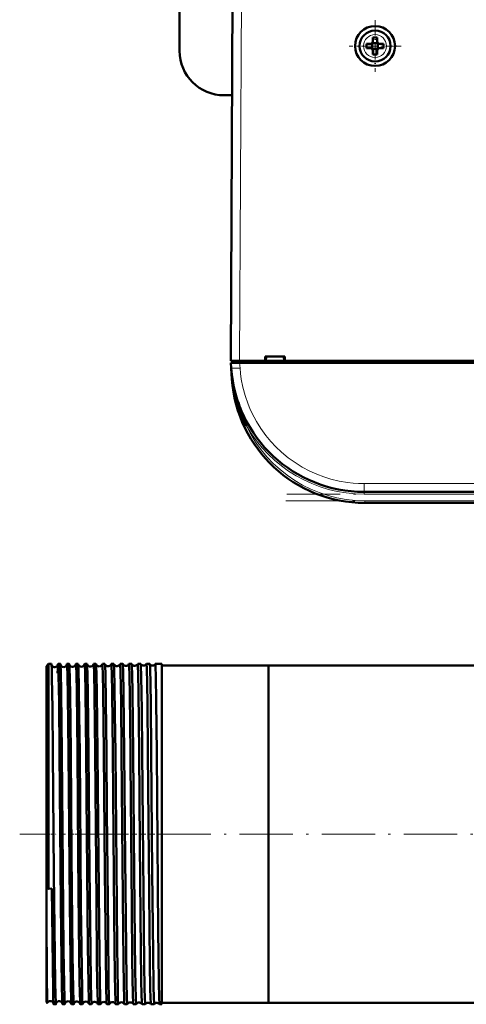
# Model space of a CAD drawing. Extents: x -1358 to 1757, y -1497 to 607.
# Tile 1 of 97: x -199 to -99, y -1493 to -1271. Entities that reach past the tile are written whole.
import ezdxf

# ---------------------------------------------------------------- set-up
doc = ezdxf.new("R2010")
doc.units = 0
doc.linetypes.add('DASHDOT', pattern=[18.5, 12, -3, 0.5, -3])

msp = doc.modelspace()

# ---------------------------------------------------------------- linework, layer by layer
at = {"color": 7, "lineweight": 50}
for p, q in [((-163.21, -1264.33), (-163.21, -1278.33)), ((-151.71, -1348.22), (-151.28, -1266.16)), ((-119.7, -1276.22), (-119.7, -1275.29)), ((-118.7, -1275.29), (-118.7, -1276.22)), ((-121.13, -1276.72), (-120.2, -1276.72)), ((-121.13, -1277.72), (-120.2, -1277.72)), ((-119.85, -1276.57), (-119.84, -1276.58)), ((-119.84, -1277.85), (-119.85, -1277.86)), ((-119.84, -1276.58), (-118.57, -1276.58)), ((-119.84, -1276.58), (-119.84, -1277.85)), ((-118.57, -1277.85), (-119.84, -1277.85)), ((-119.7, -1278.22), (-119.7, -1279.14)), ((-118.7, -1278.22), (-118.7, -1279.14)), ((-118.57, -1276.58), (-118.56, -1276.57)), ((-118.57, -1276.58), (-118.57, -1277.85)), ((-118.57, -1277.85), (-118.56, -1277.86)), ((-117.28, -1276.72), (-118.2, -1276.72)), ((-117.28, -1277.72), (-118.2, -1277.72)), ((-151.4, -1288.33), (-153.21, -1288.33)), ((-143.91, -1348.22), (-143.91, -1347.22)), ((-143.91, -1347.22), (-139.51, -1347.22)), ((-143.77, -1348.22), (-143.71, -1347.22)), ((-139.71, -1347.22), (-139.64, -1348.22)), ((-139.51, -1347.22), (-139.51, -1348.22)), ((-151.71, -1348.22), (-149.71, -1348.22)), ((-151.6, -1349.81), (-151.68, -1348.62)), ((-151.68, -1348.62), (-149.69, -1348.62)), ((-151.41, -1348.22), (-151.41, -1348.62)), ((-149.71, -1348.22), (-143.91, -1348.22)), ((103.27, -1348.62), (-149.69, -1348.62)), ((-143.91, -1348.22), (-143.77, -1348.22)), ((-143.86, -1348.22), (-139.56, -1348.22)), ((-139.64, -1348.22), (-139.51, -1348.22)), ((-139.51, -1348.22), (-19.91, -1348.22)), ((-151.6, -1349.84), (-151.42, -1352.31)), ((-149.25, -1359.52), (-149.15, -1359.75)), ((75.25, -1377.72), (-121.67, -1377.72)), ((75.08, -1380.22), (-121.5, -1380.22)), ((-193.21, -1417.02), (-192.71, -1416.52)), ((-193.21, -1417.02), (-193.21, -1436.73)), ((-192.71, -1416.52), (-192.71, -1436.49)), ((-192.06, -1416.52), (-192.71, -1416.52)), ((-190.06, -1416.52), (-190.56, -1416.52)), ((-188.06, -1416.52), (-188.57, -1416.52)), ((-186.05, -1416.52), (-186.57, -1416.52)), ((-184.04, -1416.52), (-184.57, -1416.52)), ((-182.04, -1416.52), (-182.58, -1416.52)), ((-180.03, -1416.52), (-180.59, -1416.52)), ((-178.01, -1416.52), (-178.6, -1416.52)), ((-176, -1416.52), (-176.61, -1416.52)), ((-173.98, -1416.52), (-174.63, -1416.52)), ((-173.98, -1416.52), (-173.98, -1416.52)), ((-172.64, -1416.52), (-172.65, -1416.52)), ((-171.96, -1416.52), (-172.64, -1416.52)), ((-171.96, -1416.52), (-171.96, -1416.52)), ((-170.66, -1416.52), (-170.67, -1416.52)), ((-169.94, -1416.52), (-170.66, -1416.52)), ((-169.94, -1416.52), (-169.94, -1416.52)), ((-168.68, -1416.52), (-168.69, -1416.52)), ((-167.21, -1416.52), (-168.68, -1416.52)), ((-167.21, -1416.52), (-167.21, -1436.49)), ((-143.21, -1416.83), (-167.21, -1416.83)), ((-143.21, -1416.83), (-143.21, -1436.64)), ((-47.36, -1416.83), (-143.21, -1416.83)), ((-143.21, -1416.83), (-143.21, -1492.93)), ((-193.21, -1436.73), (-193.21, -1467.02)), ((-192.71, -1436.49), (-192.71, -1467.18)), ((-167.21, -1436.49), (-167.21, -1493.24)), ((-143.21, -1436.64), (-143.21, -1492.93)), ((-192.71, -1467.18), (-193.21, -1467.02)), ((-193.21, -1467.02), (-193.21, -1473.33)), ((-192.71, -1467.18), (-191.96, -1467.17)), ((-193.21, -1473.33), (-193.21, -1492.74)), ((-193.21, -1492.74), (-193, -1492.95)), ((-191.06, -1493.24), (-191.56, -1493.24)), ((-189.06, -1493.24), (-189.56, -1493.24)), ((-187.05, -1493.24), (-187.57, -1493.24)), ((-185.05, -1493.24), (-185.57, -1493.24)), ((-183.04, -1493.24), (-183.58, -1493.24)), ((-181.03, -1493.24), (-181.59, -1493.24)), ((-179.02, -1493.24), (-179.59, -1493.24)), ((-177.01, -1493.24), (-177.61, -1493.24)), ((-174.99, -1493.24), (-175.62, -1493.24)), ((-174.99, -1493.23), (-174.99, -1493.24)), ((-173.64, -1493.24), (-173.64, -1493.23)), ((-172.97, -1493.24), (-173.64, -1493.24)), ((-172.97, -1493.23), (-172.97, -1493.24)), ((-171.65, -1493.24), (-171.66, -1493.23)), ((-170.95, -1493.24), (-171.65, -1493.24)), ((-170.95, -1493.23), (-170.95, -1493.24)), ((-169.67, -1493.24), (-169.68, -1493.23)), ((-168.93, -1493.24), (-169.67, -1493.24)), ((-168.93, -1493.24), (-168.93, -1493.24)), ((-167.7, -1493.24), (-167.7, -1493.24)), ((-167.21, -1493.24), (-167.7, -1493.24)), ((-143.21, -1492.93), (-167.21, -1492.93)), ((416.79, -1492.93), (-143.21, -1492.93))]:
    msp.add_line(p, q, dxfattribs=at)
at = {"color": 7, "lineweight": 18}
for p, q in [((-149.28, -1266.16), (-149.71, -1348.22)), ((-119.18, -1274.64), (-119.2, -1274.64)), ((-121.78, -1277.19), (-121.78, -1277.22)), ((-116.63, -1277.24), (-116.63, -1277.22)), ((-119.23, -1279.79), (-119.2, -1279.79)), ((-149.71, -1348.62), (-149.71, -1348.22)), ((-149.69, -1348.62), (-149.6, -1349.81)), ((-151.42, -1352.31), (-151.37, -1352.31)), ((-151.33, -1352.67), (-151.37, -1352.31)), ((-148.17, -1362.83), (-147.86, -1362.65)), ((-147.86, -1362.65), (-147.73, -1362.58)), ((75.25, -1375.86), (-121.67, -1375.86)), ((-121.67, -1377.72), (-121.67, -1375.86)), ((-121.67, -1377.72), (-121.67, -1378.22)), ((75.25, -1378.22), (-121.67, -1378.22)), ((-121.5, -1379.72), (-121.5, -1380.22)), ((75.08, -1379.72), (-121.5, -1379.72))]:
    msp.add_line(p, q, dxfattribs=at)
at = {"color": 7, "linetype": 'DASHDOT', "lineweight": 18, "ltscale": 0.292499}
msp.add_line((-119.2, -1271.37), (-119.2, -1283.07), dxfattribs=at)
at = {"color": 7, "linetype": 'DASHDOT', "lineweight": 18, "ltscale": 0.2925}
msp.add_line((-113.35, -1277.22), (-125.05, -1277.22), dxfattribs=at)
at = {"color": 7, "linetype": 'DASHDOT', "lineweight": 18, "ltscale": 0.012015}
msp.add_line((-149.72, -1348.18), (-149.72, -1348.66), dxfattribs=at)
at = {"color": 7, "linetype": 'DASHDOT', "lineweight": 18}
for p, q in [((94.95, -1378.22), (-141.36, -1378.22)), ((94.74, -1379.72), (-141.15, -1379.72)), ((472.79, -1454.88), (-199.21, -1454.88))]:
    msp.add_line(p, q, dxfattribs=at)
at = {"color": 7, "linetype": 'DASHDOT', "lineweight": 18, "ltscale": 0.06524}
msp.add_line((-193.43, -1454.88), (-190.82, -1454.88), dxfattribs=at)
at = {"color": 7, "linetype": 'DASHDOT', "lineweight": 18, "ltscale": 0.03561}
msp.add_line((-188.92, -1454.88), (-190.34, -1454.88), dxfattribs=at)
at = {"color": 7, "linetype": 'DASHDOT', "lineweight": 18, "ltscale": 0.03565}
msp.add_line((-186.92, -1454.88), (-188.34, -1454.88), dxfattribs=at)
at = {"color": 7, "linetype": 'DASHDOT', "lineweight": 18, "ltscale": 0.035804}
msp.add_line((-184.92, -1454.88), (-186.35, -1454.88), dxfattribs=at)
at = {"color": 7, "linetype": 'DASHDOT', "lineweight": 18, "ltscale": 0.036131}
msp.add_line((-182.91, -1454.88), (-184.36, -1454.88), dxfattribs=at)
at = {"color": 7, "linetype": 'DASHDOT', "lineweight": 18, "ltscale": 0.036586}
msp.add_line((-180.9, -1454.88), (-182.36, -1454.88), dxfattribs=at)
at = {"color": 7, "linetype": 'DASHDOT', "lineweight": 18, "ltscale": 0.037163}
msp.add_line((-178.89, -1454.88), (-180.37, -1454.88), dxfattribs=at)
at = {"color": 7, "linetype": 'DASHDOT', "lineweight": 18, "ltscale": 0.037863}
msp.add_line((-176.87, -1454.88), (-178.39, -1454.88), dxfattribs=at)
at = {"color": 7, "linetype": 'DASHDOT', "lineweight": 18, "ltscale": 0.038689}
msp.add_line((-174.86, -1454.88), (-176.4, -1454.88), dxfattribs=at)
at = {"color": 7, "linetype": 'DASHDOT', "lineweight": 18, "ltscale": 0.039642}
msp.add_line((-172.84, -1454.88), (-174.42, -1454.88), dxfattribs=at)
at = {"color": 7, "linetype": 'DASHDOT', "lineweight": 18, "ltscale": 0.040735}
msp.add_line((-170.81, -1454.88), (-172.44, -1454.88), dxfattribs=at)
at = {"color": 7, "linetype": 'DASHDOT', "lineweight": 18, "ltscale": 0.04198}
msp.add_line((-168.79, -1454.88), (-170.47, -1454.88), dxfattribs=at)
at = {"color": 7, "lineweight": 18}
msp.add_lwpolyline([(-149.6, -1349.81), (-149.49, -1351.04), (-149.32, -1352.3), (-148.96, -1354.14), (-148.46, -1356.01), (-147.78, -1357.97), (-147.38, -1358.96), (-146.93, -1359.94), (-146.45, -1360.9), (-145.92, -1361.85), (-144.92, -1363.46), (-143.79, -1365.02), (-142.7, -1366.34), (-141.52, -1367.6), (-140.26, -1368.79), (-138.78, -1370.02), (-137.22, -1371.14), (-135.58, -1372.16), (-133.91, -1373.04), (-132.32, -1373.75), (-130.73, -1374.35), (-129.15, -1374.84), (-127.26, -1375.29), (-125.42, -1375.6), (-124.15, -1375.75), (-122.91, -1375.83), (-121.67, -1375.86)], dxfattribs=at)
at = {"color": 7, "lineweight": 50}
for points in [[(-191.99, -1417.59), (-192.04, -1416.64), (-192.05, -1416.53), (-192.06, -1416.52), (-192.06, -1416.52), (-192.06, -1416.52)], [(-191.72, -1436.49), (-191.83, -1426.53), (-191.94, -1419.55), (-191.99, -1417.59)], [(-190.56, -1416.52), (-190.56, -1416.52), (-190.57, -1416.52), (-190.57, -1416.53), (-190.57, -1416.54), (-190.59, -1416.69)], [(-190.22, -1436.49), (-190.35, -1425.12), (-190.45, -1419.1), (-190.5, -1417.33), (-190.54, -1416.61), (-190.56, -1416.53), (-190.56, -1416.52), (-190.56, -1416.52), (-190.56, -1416.52)], [(-190.03, -1416.72), (-190.05, -1416.54), (-190.05, -1416.53), (-190.06, -1416.52), (-190.06, -1416.52), (-190.06, -1416.52)], [(-189.72, -1436.49), (-189.87, -1422.88), (-189.97, -1418.18), (-190.03, -1416.72)], [(-188.57, -1416.52), (-188.57, -1416.52), (-188.57, -1416.52), (-188.57, -1416.52), (-188.57, -1416.53), (-188.58, -1416.55), (-188.6, -1416.78)], [(-188.22, -1436.49), (-188.37, -1423.63), (-188.45, -1419.22), (-188.52, -1416.83), (-188.55, -1416.55), (-188.56, -1416.53), (-188.56, -1416.52), (-188.56, -1416.52), (-188.56, -1416.52), (-188.57, -1416.52)], [(-188.04, -1416.6), (-188.05, -1416.53), (-188.05, -1416.52), (-188.05, -1416.52), (-188.06, -1416.52)], [(-187.72, -1436.49), (-187.87, -1423.2), (-187.92, -1419.89), (-187.99, -1417.39), (-188.04, -1416.6)], [(-186.57, -1416.52), (-186.57, -1416.52), (-186.57, -1416.52), (-186.58, -1416.53), (-186.59, -1416.6)], [(-186.23, -1436.49), (-186.38, -1422.81), (-186.46, -1418.88), (-186.52, -1416.91), (-186.55, -1416.56), (-186.56, -1416.53), (-186.56, -1416.52), (-186.57, -1416.52), (-186.57, -1416.52), (-186.57, -1416.52)], [(-185.71, -1436.49), (-185.8, -1428.06), (-185.88, -1421.84), (-185.98, -1417.58), (-186.02, -1416.65), (-186.04, -1416.56)], [(-184.23, -1436.49), (-184.39, -1422.85), (-184.47, -1418.48), (-184.54, -1416.74), (-184.56, -1416.54), (-184.57, -1416.53), (-184.57, -1416.52), (-184.57, -1416.52), (-184.57, -1416.52), (-184.57, -1416.52)], [(-183.7, -1436.49), (-183.86, -1423.07), (-183.93, -1418.98), (-184, -1416.93), (-184.03, -1416.55)], [(-182.24, -1436.49), (-182.39, -1423.59), (-182.48, -1418.36), (-182.53, -1416.97), (-182.56, -1416.57), (-182.57, -1416.54), (-182.58, -1416.53), (-182.58, -1416.52), (-182.58, -1416.52), (-182.58, -1416.52)], [(-181.69, -1436.49), (-181.85, -1422.97), (-181.92, -1418.95), (-181.99, -1416.94), (-182.01, -1416.61), (-182.03, -1416.54)], [(-180.25, -1436.49), (-180.41, -1422.81), (-180.48, -1418.88), (-180.54, -1416.91), (-180.57, -1416.56), (-180.58, -1416.53), (-180.58, -1416.52), (-180.59, -1416.52), (-180.59, -1416.52), (-180.59, -1416.52)], [(-179.68, -1436.49), (-179.81, -1424.98), (-179.91, -1418.9), (-179.98, -1416.88), (-180.01, -1416.6), (-180.02, -1416.53)], [(-178.26, -1436.49), (-178.42, -1422.85), (-178.49, -1418.87), (-178.56, -1416.87), (-178.59, -1416.56), (-178.59, -1416.53), (-178.6, -1416.52), (-178.6, -1416.52), (-178.6, -1416.52), (-178.6, -1416.52)], [(-177.67, -1436.49), (-177.76, -1427.86), (-177.84, -1421.73), (-177.94, -1417.54), (-177.99, -1416.64), (-178, -1416.55), (-178.01, -1416.53)], [(-176.27, -1436.49), (-176.4, -1425.1), (-176.52, -1418.25), (-176.58, -1416.72), (-176.6, -1416.54), (-176.61, -1416.53), (-176.61, -1416.52), (-176.61, -1416.52), (-176.61, -1416.52)], [(-175.66, -1436.49), (-175.81, -1422.98), (-175.9, -1418.22), (-175.96, -1416.76), (-175.98, -1416.57), (-175.99, -1416.53)], [(-174.29, -1436.49), (-174.43, -1423.63), (-174.51, -1419.22), (-174.59, -1416.83), (-174.61, -1416.55), (-174.62, -1416.53), (-174.62, -1416.52), (-174.62, -1416.52), (-174.63, -1416.52), (-174.63, -1416.52)], [(-173.64, -1436.49), (-173.79, -1422.9), (-173.87, -1418.91), (-173.94, -1416.93), (-173.96, -1416.59), (-173.97, -1416.54), (-173.98, -1416.52)], [(-172.31, -1436.49), (-172.46, -1422.81), (-172.53, -1418.88), (-172.6, -1416.91), (-172.63, -1416.56), (-172.64, -1416.53), (-172.64, -1416.52), (-172.64, -1416.52), (-172.64, -1416.52), (-172.64, -1416.52)], [(-171.62, -1436.49), (-171.72, -1426.85), (-171.84, -1419.31), (-171.92, -1416.89), (-171.95, -1416.58), (-171.95, -1416.54), (-171.96, -1416.52)], [(-170.33, -1436.49), (-170.44, -1425.39), (-170.51, -1421.12), (-170.6, -1417.35), (-170.64, -1416.61), (-170.66, -1416.53), (-170.66, -1416.52), (-170.66, -1416.52), (-170.66, -1416.52)], [(-169.6, -1436.49), (-169.72, -1425.43), (-169.78, -1421.17), (-169.87, -1417.37), (-169.92, -1416.64), (-169.93, -1416.54), (-169.94, -1416.53), (-169.94, -1416.52)], [(-168.35, -1436.49), (-168.47, -1425.13), (-168.57, -1419.1), (-168.62, -1417.33), (-168.66, -1416.61), (-168.68, -1416.53), (-168.68, -1416.52), (-168.68, -1416.52), (-168.68, -1416.52)], [(-191.06, -1493.24), (-191.06, -1493.24), (-191.06, -1493.24), (-191.07, -1493.24), (-191.07, -1493.23), (-191.07, -1493.21), (-191.1, -1492.97), (-191.17, -1490.86), (-191.22, -1488.53), (-191.31, -1482.11), (-191.49, -1463.78), (-191.72, -1436.49)], [(-189.64, -1492.19), (-189.72, -1488.94), (-189.8, -1483.26), (-189.93, -1470.74), (-190.22, -1436.49)], [(-189.06, -1493.24), (-189.06, -1493.24), (-189.06, -1493.24), (-189.06, -1493.23), (-189.08, -1493.18), (-189.11, -1492.71), (-189.15, -1491.78), (-189.22, -1488.71), (-189.32, -1481.11), (-189.49, -1462.68), (-189.72, -1436.49)], [(-187.59, -1493.11), (-187.64, -1492.34), (-187.72, -1488.87), (-187.8, -1483.15), (-187.93, -1470.55), (-188.22, -1436.49)], [(-187.05, -1493.24), (-187.06, -1493.24), (-187.06, -1493.24), (-187.06, -1493.23), (-187.08, -1493.16), (-187.12, -1492.51), (-187.19, -1489.65), (-187.3, -1482.16), (-187.52, -1459.57), (-187.72, -1436.49)], [(-185.59, -1493.18), (-185.62, -1492.74), (-185.69, -1490.6), (-185.74, -1488.14), (-185.89, -1475.46), (-186.03, -1459.74), (-186.23, -1436.49)], [(-185.05, -1493.24), (-185.05, -1493.24), (-185.05, -1493.24), (-185.05, -1493.23), (-185.06, -1493.23), (-185.06, -1493.2), (-185.09, -1492.88), (-185.12, -1492.24), (-185.18, -1490.08), (-185.32, -1480.32), (-185.41, -1470.83), (-185.71, -1436.49)], [(-183.59, -1493.21), (-183.61, -1493.07), (-183.64, -1492.5), (-183.73, -1488.61), (-183.85, -1480.15), (-184.07, -1455.01), (-184.23, -1436.49)], [(-183.04, -1493.24), (-183.04, -1493.24), (-183.04, -1493.24), (-183.05, -1493.23), (-183.05, -1493.22), (-183.07, -1493.08), (-183.13, -1491.81), (-183.21, -1488.21), (-183.3, -1481.14), (-183.48, -1462.76), (-183.7, -1436.49)], [(-181.6, -1493.22), (-181.61, -1493.1), (-181.64, -1492.57), (-181.74, -1488.77), (-181.82, -1483), (-181.95, -1470.28), (-182.24, -1436.49)], [(-181.03, -1493.24), (-181.03, -1493.24), (-181.03, -1493.24), (-181.04, -1493.24), (-181.04, -1493.23), (-181.04, -1493.21), (-181.07, -1492.98), (-181.12, -1491.82), (-181.2, -1487.76), (-181.35, -1475.66), (-181.43, -1467.34), (-181.69, -1436.49)], [(-179.6, -1493.22), (-179.62, -1493.11), (-179.65, -1492.58), (-179.74, -1489.34), (-179.85, -1481.77), (-180.02, -1463.46), (-180.25, -1436.49)], [(-179.02, -1493.24), (-179.02, -1493.24), (-179.02, -1493.24), (-179.03, -1493.23), (-179.03, -1493.22), (-179.05, -1493.08), (-179.11, -1491.81), (-179.19, -1488.21), (-179.33, -1476.51), (-179.57, -1449.8), (-179.68, -1436.49)], [(-177.61, -1493.23), (-177.63, -1493.15), (-177.66, -1492.76), (-177.74, -1489.88), (-177.79, -1486.79), (-177.94, -1473.53), (-178.18, -1445.82), (-178.26, -1436.49)], [(-177.01, -1493.24), (-177.01, -1493.24), (-177.01, -1493.24), (-177.01, -1493.23), (-177.01, -1493.23), (-177.02, -1493.2), (-177.05, -1492.88), (-177.08, -1492.24), (-177.14, -1490.08), (-177.28, -1480.32), (-177.37, -1470.73), (-177.67, -1436.49)], [(-175.63, -1493.23), (-175.63, -1493.21), (-175.64, -1493.14), (-175.67, -1492.66), (-175.71, -1491.79), (-175.77, -1489.01), (-175.85, -1483.38), (-175.92, -1476.74), (-176.06, -1461.27), (-176.27, -1436.49)], [(-174.99, -1493.24), (-174.99, -1493.24), (-174.99, -1493.24), (-175, -1493.23), (-175, -1493.22), (-175.02, -1493.08), (-175.08, -1491.81), (-175.16, -1488.22), (-175.26, -1480.37), (-175.45, -1460.46), (-175.66, -1436.49)], [(-173.64, -1493.23), (-173.64, -1493.22), (-173.65, -1493.18), (-173.67, -1492.94), (-173.74, -1491.11), (-173.87, -1483.35), (-173.99, -1471.34), (-174.27, -1438.74), (-174.29, -1436.49)], [(-172.97, -1493.24), (-172.97, -1493.24), (-172.98, -1493.24), (-172.98, -1493.24), (-172.98, -1493.23), (-172.99, -1493.21), (-173.01, -1492.98), (-173.05, -1492.07), (-173.13, -1488.76), (-173.18, -1485.78), (-173.33, -1471.39), (-173.48, -1455.04), (-173.64, -1436.49)], [(-171.66, -1493.23), (-171.66, -1493.21), (-171.68, -1493.13), (-171.72, -1492.49), (-171.75, -1491.32), (-171.83, -1487.55), (-171.91, -1481.1), (-172.13, -1457.09), (-172.31, -1436.49)], [(-170.95, -1493.24), (-170.95, -1493.24), (-170.96, -1493.24), (-170.96, -1493.23), (-170.96, -1493.22), (-170.98, -1493.06), (-171.05, -1491.67), (-171.09, -1489.74), (-171.18, -1484.07), (-171.34, -1468.19), (-171.62, -1436.49)], [(-169.68, -1493.23), (-169.68, -1493.23), (-169.69, -1493.2), (-169.71, -1493.03), (-169.76, -1491.68), (-169.81, -1489.77), (-169.89, -1484.15), (-170.06, -1467.87), (-170.33, -1436.49)], [(-168.93, -1493.24), (-168.93, -1493.24), (-168.93, -1493.24), (-168.94, -1493.23), (-168.94, -1493.22), (-168.96, -1493.06), (-169.02, -1491.67), (-169.08, -1489.22), (-169.19, -1481.72), (-169.36, -1463.48), (-169.6, -1436.49)], [(-167.7, -1493.24), (-167.7, -1493.23), (-167.71, -1493.21), (-167.73, -1493.05), (-167.78, -1491.82), (-167.86, -1488.23), (-168, -1476.44), (-168.26, -1446.81), (-168.35, -1436.49)], [(-191.56, -1493.24), (-191.56, -1493.24), (-191.57, -1493.24), (-191.57, -1493.23), (-191.57, -1493.22), (-191.59, -1493.08), (-191.65, -1491.81), (-191.7, -1489.97), (-191.78, -1484.48), (-191.96, -1467.17)], [(-193, -1492.95), (-193, -1492.94), (-193.01, -1492.93), (-193.02, -1492.83), (-193.05, -1491.99), (-193.12, -1487.3), (-193.21, -1473.33)], [(-191.03, -1493.1), (-191.05, -1493.22), (-191.06, -1493.23), (-191.06, -1493.24), (-191.06, -1493.24), (-191.06, -1493.24)], [(-189.56, -1493.24), (-189.57, -1493.24), (-189.57, -1493.23), (-189.57, -1493.23), (-189.59, -1493.12), (-189.64, -1492.19)], [(-189.04, -1493.14), (-189.05, -1493.23), (-189.05, -1493.24), (-189.06, -1493.24), (-189.06, -1493.24)], [(-187.57, -1493.24), (-187.57, -1493.24), (-187.57, -1493.23), (-187.58, -1493.22), (-187.59, -1493.11)], [(-187.04, -1493.18), (-187.05, -1493.23), (-187.05, -1493.24), (-187.05, -1493.24), (-187.05, -1493.24)], [(-185.57, -1493.24), (-185.57, -1493.24), (-185.57, -1493.24), (-185.58, -1493.23), (-185.59, -1493.18)]]:
    msp.add_lwpolyline(points, dxfattribs=at)
for radius in [4.5, 3.5]:
    msp.add_circle((-119.2, -1277.22), radius, dxfattribs=at)
at = {"color": 7, "lineweight": 18}
for centre, radius, start, end in [((-119.2, -1277.22), 2.57, 90, 179.4706), ((-119.2, -1277.22), 2.57, 0, 89.4706), ((-119.2, -1277.22), 2.57, 180, 269.4706), ((-119.2, -1277.22), 2.57, 270, 359.4706), ((-90.86, -1345.56), 60.88, 184.0416, 186.3583), ((-121.67, -1347.72), 30.5, 209.6942, 269.9999), ((-121.5, -1350.22), 29.5, 205.3037, 270)]:
    msp.add_arc(centre, radius, start, end, dxfattribs=at)
at = {"color": 7, "lineweight": 50}
for centre, radius, start, end in [((-120.2, -1276.22), 0.5, 270, 360), ((-119.2, -1292.39), 17.1, 89.9978, 91.6733), ((-119.2, -1292.39), 17.1, 88.3267, 90.0022), ((-118.2, -1276.22), 0.5, 180, 270), ((-153.21, -1278.33), 10, 180, 270), ((-104.03, -1277.21), 17.1, 178.3267, 180.0022), ((-104, -1277.22), 17.14, 179.9996, 181.6715), ((-120.2, -1278.22), 0.5, 0, 90), ((-118.2, -1278.22), 0.5, 90, 180), ((-134.38, -1277.21), 17.1, 359.9978, 1.6733), ((-134.41, -1277.22), 17.14, 358.3285, 0.0004), ((-119.2, -1262.01), 17.13, 268.3286, 271.6729), ((-121.67, -1347.72), 30, 184, 270), ((-121.5, -1350.22), 30, 184, 270), ((-151.37, -1352.54), 0.135, 285.2868, 317.5747), ((-121.59, -1348.98), 29.96, 187.0814, 207.5257), ((-121.85, -1347.79), 29.8, 198.5314, 203.1815), ((-121.64, -1347.7), 30.03, 205.6025, 209.691), ((-191.32, -1416.5), 0.741, 194.1812, 272.8393), ((-191.31, -1416.51), 0.737, 272.2858, 347.6117), ((-100.51, -1420.77), 90.19, 177.8167, 178.6369), ((-189.32, -1416.47), 0.739, 193.1279, 272.9154), ((-189.31, -1416.47), 0.736, 272.1913, 347.734), ((-187.32, -1416.44), 0.738, 192.3837, 273.0018), ((-187.31, -1416.44), 0.736, 272.2098, 347.7046), ((-186.11, -1416.56), 0.0684, 358.0586, 37.0277), ((-185.32, -1416.4), 0.738, 192.6024, 272.975), ((-185.31, -1416.4), 0.737, 272.2372, 347.4256), ((-184.52, -1416.56), 0.0685, 143.0747, 182.0242), ((-184.07, -1416.55), 0.037, 359.3841, 45.2646), ((-183.32, -1416.37), 0.74, 194.1431, 272.8885), ((-183.31, -1416.37), 0.739, 272.326, 345.8957), ((-182.56, -1416.55), 0.0369, 134.9157, 180.7059), ((-182.05, -1416.54), 0.0236, 1.4545, 52.1584), ((-181.32, -1416.33), 0.742, 196.3399, 272.812), ((-181.31, -1416.33), 0.741, 272.4162, 343.697), ((-180.58, -1416.54), 0.023, 127.5884, 178.634), ((-180.03, -1416.53), 0.0162, 4.354, 58.6264), ((-179.31, -1416.29), 0.743, 198.7894, 272.7569), ((-179.31, -1416.29), 0.742, 272.462, 341.2371), ((-178.59, -1416.53), 0.0159, 121.2554, 175.8637), ((-178.02, -1416.53), 0.0121, 7.6018, 63.9786), ((-177.31, -1416.26), 0.744, 201.4356, 272.724), ((-177.31, -1416.26), 0.743, 272.4915, 338.6073), ((-176.61, -1416.53), 0.0117, 115.7326, 172.5174), ((-176, -1416.53), 0.00966, 11.0234, 68.4248), ((-175.31, -1416.22), 0.744, 204.2079, 272.692), ((-175.31, -1416.22), 0.744, 272.5186, 335.8352), ((-174.62, -1416.53), 0.00953, 111.5382, 166.9413), ((-173.31, -1416.19), 0.745, 207.0537, 272.6778), ((-173.31, -1416.19), 0.745, 272.5416, 332.9669), ((-171.31, -1416.15), 0.745, 210.0336, 272.6686), ((-171.31, -1416.15), 0.745, 272.5606, 329.9929), ((-169.31, -1416.12), 0.746, 213.1305, 272.6425), ((-169.31, -1416.12), 0.745, 272.5618, 326.8925), ((-192.31, -1493.24), 0.744, 86.2717, 156.5519), ((-193, -1492.94), 0.00315, 247.3217, 5.2968), ((-192.31, -1493.24), 0.74, 14.8595, 86.5685), ((-190.32, -1493.27), 0.738, 86.0261, 167.5901), ((-190.31, -1493.27), 0.739, 13.6463, 86.6185), ((-188.32, -1493.3), 0.738, 85.9925, 167.6032), ((-188.31, -1493.3), 0.738, 13.2004, 86.7108), ((-186.32, -1493.34), 0.738, 85.9667, 167.6406), ((-186.31, -1493.34), 0.736, 12.3586, 86.7627), ((-185.09, -1493.21), 0.0493, 318.7964, 1.3729), ((-184.32, -1493.37), 0.739, 86.0503, 166.7313), ((-184.31, -1493.37), 0.738, 13.2101, 86.6969), ((-183.54, -1493.21), 0.0489, 178.5222, 221.1793), ((-183.06, -1493.22), 0.0288, 311.0053, 359.5843), ((-182.32, -1493.41), 0.741, 86.1427, 164.8035), ((-182.31, -1493.41), 0.74, 15.1323, 86.6179), ((-181.57, -1493.22), 0.0285, 180.2583, 228.9346), ((-181.04, -1493.22), 0.0192, 304.3407, 357.1084), ((-180.31, -1493.45), 0.743, 86.2078, 162.4541), ((-180.31, -1493.45), 0.741, 17.4915, 86.5431), ((-179.58, -1493.22), 0.0189, 182.7239, 235.6216), ((-179.03, -1493.23), 0.0138, 298.4831, 354.0313), ((-178.31, -1493.48), 0.743, 86.2428, 159.8943), ((-178.31, -1493.48), 0.743, 20.0578, 86.5012), ((-177.6, -1493.23), 0.0135, 185.735, 241.5974), ((-177.01, -1493.23), 0.0107, 293.5716, 350.6189), ((-176.31, -1493.52), 0.744, 86.2763, 157.1945), ((-176.31, -1493.52), 0.743, 22.763, 86.473), ((-175.62, -1493.23), 0.0103, 189.3001, 246.7188), ((-174.31, -1493.55), 0.745, 86.2992, 154.3814), ((-174.31, -1493.55), 0.744, 25.5846, 86.4502), ((-172.31, -1493.59), 0.745, 86.3073, 151.4622), ((-172.31, -1493.59), 0.745, 28.5166, 86.4249), ((-170.31, -1493.62), 0.745, 86.3223, 148.4446), ((-170.31, -1493.62), 0.745, 31.532, 86.4172), ((-168.31, -1493.66), 0.746, 86.3419, 145.2819), ((-168.31, -1493.66), 0.745, 34.6859, 86.4147)]:
    msp.add_arc(centre, radius, start, end, dxfattribs=at)
at = {"color": 7, "lineweight": 18}
for centre, major_axis, ratio, start_param, end_param in [((-149.6, -1349.67), (2, 0.14), 0.069587, 3.141593, 4.707523), ((-151.82, -1352.34), (0.495, 0.076), 0.164442, 5.813966, 6.277967)]:
    msp.add_ellipse(centre, major_axis=major_axis, ratio=ratio, start_param=start_param, end_param=end_param, dxfattribs=at)

doc.saveas('drawing.dxf')
